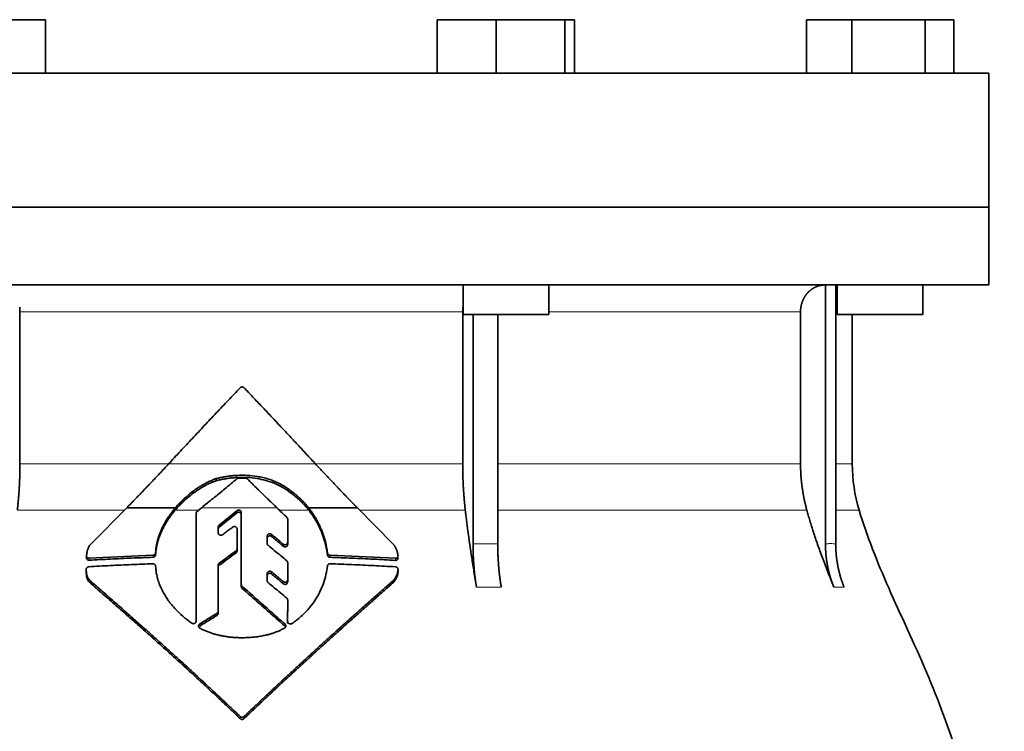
# Model space of a CAD drawing. Header units: millimetres. Extents: x 455 to 1347, y -2538 to 1816.
# Tile 32 of 33: x 1072 to 1256, y 1175 to 1308. Entities that reach past the tile are written whole.
import ezdxf

# ---------------------------------------------------------------- set-up
doc = ezdxf.new("R2010")
doc.units = ezdxf.units.MM
doc.layers.add('VSI344-454_FLANG', color=7, linetype='Continuous')
doc.layers.add('VSI344-454_TESTA', color=7, linetype='Continuous')

# ---------------------------------------------------------------- blocks, each defined once
blk = doc.blocks.new('SE3')
at = {"layer": 'VSI344-454_FLANG', "color": 7, "linetype": 'Continuous', "lineweight": 35}
for p, q in [((1065.67, 1308.07), (1076.67, 1308.07)), ((1076.67, 1308.07), (1076.67, 1298.07)), ((1149.8, 1308.07), (1149.8, 1298.07)), ((1149.8, 1308.07), (1160.79, 1308.07)), ((1160.79, 1308.07), (1160.79, 1298.07)), ((1160.79, 1308.07), (1173.59, 1308.07)), ((1173.59, 1308.07), (1173.59, 1298.07)), ((1173.59, 1308.07), (1175.4, 1308.07)), ((1175.4, 1308.07), (1175.4, 1298.07)), ((1218.67, 1308.07), (1218.67, 1298.07)), ((1218.67, 1308.07), (1227.11, 1308.07)), ((1227.11, 1308.07), (1227.11, 1298.07)), ((1227.11, 1308.07), (1240.85, 1308.07)), ((1240.85, 1308.07), (1240.85, 1298.07)), ((1240.85, 1308.07), (1246.15, 1308.07)), ((1246.15, 1308.07), (1246.15, 1298.07)), ((970.73, 1298.07), (1252.68, 1298.07)), ((1252.68, 1298.07), (1252.68, 1273.07)), ((1252.68, 1273.07), (970.73, 1273.07))]:
    blk.add_line(p, q, dxfattribs=at)
at = {"layer": 'VSI344-454_TESTA', "color": 7, "linetype": 'Continuous', "lineweight": 35}
for p, q in [((970.73, 1273.07), (1252.68, 1273.07)), ((1252.68, 1258.57), (1252.68, 1273.07)), ((1252.68, 1258.57), (970.73, 1258.57)), ((1154.6, 1258.57), (1154.6, 1253.07)), ((1170.6, 1253.07), (1170.6, 1258.57)), ((1222.22, 1258.57), (1222.22, 1210.22)), ((1224.13, 1258.57), (1224.13, 1210.22)), ((1224.41, 1258.57), (1224.41, 1253.07)), ((1240.41, 1253.07), (1240.41, 1258.57)), ((1071.93, 1253.57), (1071.93, 1225.14)), ((1154.54, 1253.57), (1154.54, 1225.14)), ((1154.6, 1253.07), (1170.6, 1253.07)), ((1156.46, 1253.07), (1156.46, 1210.22)), ((1161.08, 1253.07), (1161.08, 1210.22)), ((1217.57, 1253.57), (1217.57, 1225.14)), ((1224.41, 1253.07), (1240.41, 1253.07)), ((1227.23, 1225.14), (1227.23, 1253.07)), ((1108.54, 1222.02), (1108.54, 1222.41)), ((1122, 1220.08), (1122, 1220.48)), ((1085.2, 1210.23), (1091.85, 1216.96)), ((1091.85, 1216.96), (1100.93, 1216.96)), ((1104.98, 1216.3), (1105.79, 1216.96)), ((1112.41, 1216.42), (1109.1, 1213.73)), ((1125.77, 1216.96), (1134.88, 1216.96)), ((1134.88, 1216.96), (1141.56, 1210.2)), ((1104.8, 1195.8), (1104.8, 1215.93)), ((1109.1, 1213.34), (1112.41, 1216.03)), ((1113.23, 1202.66), (1113.23, 1216.06)), ((1121.89, 1214.82), (1121.89, 1210.52)), ((1108.93, 1213.36), (1108.93, 1212.3)), ((1112.45, 1213), (1112.45, 1209.32)), ((1118.05, 1211.66), (1118.05, 1210.34)), ((1097.27, 1209.01), (1097.24, 1208.58)), ((1097.27, 1208.62), (1097.27, 1209.01)), ((1112.45, 1209.32), (1112.45, 1208.93)), ((1121.89, 1210.52), (1121.89, 1210.13)), ((1084.35, 1208.01), (1084.35, 1207.6)), ((1096.75, 1208.12), (1084.85, 1207.57)), ((1097.24, 1208.19), (1097.27, 1208.62)), ((1097.24, 1208.58), (1097.24, 1208.19)), ((1129.3, 1208.54), (1129.3, 1208.15)), ((1141.97, 1207.55), (1129.8, 1208.11)), ((1084.31, 1205.47), (1084.31, 1205.07)), ((1097.24, 1206.09), (1097.27, 1205.67)), ((1108.93, 1206.27), (1108.93, 1197.67)), ((1121.89, 1206.72), (1121.89, 1203.52)), ((1142.47, 1205.05), (1142.47, 1205.47)), ((1118.05, 1204.67), (1118.05, 1203.38)), ((1121.89, 1203.52), (1121.89, 1203.13)), ((1141.56, 1202.97), (1141.56, 1203.37)), ((1085.22, 1202.77), (1085.22, 1203.18)), ((1113.23, 1202.66), (1113.23, 1202.27)), ((1121.89, 1199.75), (1121.88, 1195.75)), ((1121.89, 1199.75), (1121.89, 1199.35)), ((1121.88, 1195.75), (1121.89, 1199.35)), ((1108.93, 1197.67), (1108.93, 1197.28)), ((1121.88, 1195.35), (1121.88, 1195.75))]:
    blk.add_line(p, q, dxfattribs=at)
at = {"layer": 'VSI344-454_TESTA', "color": 4, "linetype": 'Continuous', "lineweight": 9}
for p, q in [((1154.54, 1253.57), (1071.93, 1253.57)), ((1217.57, 1253.57), (1170.6, 1253.57)), ((1224.19, 1253.57), (1224.41, 1253.57)), ((1071.93, 1225.14), (1099.59, 1225.14)), ((1099.65, 1225.14), (1127.09, 1225.14)), ((1154.54, 1225.14), (1127.29, 1225.14)), ((1217.57, 1225.14), (1161.08, 1225.14)), ((1227.23, 1225.14), (1224.19, 1225.14)), ((1071.44, 1216.53), (1091.42, 1216.53)), ((1100.9, 1216.53), (1105.26, 1216.53)), ((1119.87, 1216.96), (1105.79, 1216.96)), ((1112.41, 1216.03), (1112.41, 1216.42)), ((1120.32, 1216.53), (1125.8, 1216.53)), ((1135.31, 1216.53), (1155.02, 1216.53)), ((1161.11, 1216.53), (1218.74, 1216.53)), ((1224.16, 1216.53), (1228.5, 1216.53)), ((1109.1, 1213.34), (1109.1, 1213.73)), ((1118.88, 1211.61), (1118.88, 1212)), ((1112.26, 1208.95), (1112.26, 1208.56)), ((1121.06, 1210.18), (1121.06, 1209.79)), ((1156.46, 1210.22), (1161.08, 1210.22)), ((1084.85, 1207.57), (1084.85, 1207.17)), ((1096.75, 1208.12), (1096.75, 1207.73)), ((1129.8, 1208.11), (1129.8, 1207.72)), ((1141.97, 1207.55), (1141.97, 1207.14)), ((1109.12, 1206.24), (1109.12, 1206.64)), ((1142.47, 1205.41), (1142.47, 1205.01)), ((1118.88, 1204.62), (1118.88, 1205.01)), ((1113.39, 1202.33), (1113.39, 1201.93)), ((1121.05, 1203.19), (1121.05, 1202.8)), ((1157.11, 1202.16), (1161.73, 1202.16)), ((1223.78, 1202.16), (1225.69, 1202.16)), ((1108.7, 1197.29), (1108.7, 1196.89)), ((1105.48, 1194.88), (1105.48, 1195.28)), ((1121.39, 1194.84), (1121.39, 1195.24)), ((1113.03, 1178), (1113.03, 1177.61)), ((1113.74, 1178), (1113.74, 1177.61))]:
    blk.add_line(p, q, dxfattribs=at)
at = {"layer": 'VSI344-454_TESTA', "color": 7, "linetype": 'Continuous', "lineweight": 35}
blk.add_arc((1257.23, 1225.14), 30, 180, 196.6836, dxfattribs=at)
for points, degree, knots in [([(1222.21, 1258.57), (1221.68, 1258.57), (1221.17, 1258.45), (1220.7, 1258.33), (1220.27, 1258.12), (1219.73, 1257.85), (1219.27, 1257.45), (1219.05, 1257.25), (1218.85, 1257.03), (1218.55, 1256.69), (1218.31, 1256.29), (1218.07, 1255.88), (1217.91, 1255.44), (1217.57, 1254.54), (1217.57, 1253.57)], 2, [0, 0, 0, 0.125, 0.125, 0.25, 0.25, 0.416667, 0.416667, 0.5, 0.5, 0.625, 0.625, 0.75, 0.75, 1, 1, 1]), ([(1099.65, 1225.14), (1100.02, 1225.54), (1100.76, 1226.34), (1101.88, 1227.54), (1102.99, 1228.73), (1104.1, 1229.92), (1105.22, 1231.11), (1106.33, 1232.3), (1107.45, 1233.48), (1108.56, 1234.67), (1109.68, 1235.85), (1110.8, 1237.02), (1111.91, 1238.2), (1112.66, 1238.98), (1113.03, 1239.37)], 3, [0, 0, 0, 0, 0.083932, 0.167742, 0.251436, 0.335015, 0.418484, 0.501846, 0.585106, 0.668267, 0.751334, 0.834309, 0.917196, 1, 1, 1, 1]), ([(1113.74, 1239.37), (1113.73, 1239.38), (1113.7, 1239.41), (1113.64, 1239.45), (1113.58, 1239.48), (1113.52, 1239.5), (1113.45, 1239.52), (1113.34, 1239.52), (1113.19, 1239.5), (1113.08, 1239.41), (1113.03, 1239.37)], 3, [0, 0, 0, 0, 0.086928, 0.170567, 0.252477, 0.334316, 0.417747, 0.50434, 0.751875, 1, 1, 1, 1]), ([(1071.44, 1216.53), (1071.68, 1218.62), (1071.81, 1220.79), (1071.93, 1222.95), (1071.93, 1225.14)], 2, [0, 0, 0, 0.5, 0.5, 1, 1, 1]), ([(1091.85, 1216.96), (1092.03, 1217.15), (1092.41, 1217.53), (1092.97, 1218.1), (1093.53, 1218.68), (1094.08, 1219.25), (1094.64, 1219.83), (1095.2, 1220.41), (1095.76, 1221), (1096.32, 1221.58), (1096.87, 1222.17), (1097.43, 1222.76), (1097.99, 1223.35), (1098.54, 1223.94), (1099.1, 1224.54), (1099.47, 1224.94), (1099.65, 1225.14)], 3, [0, 0, 0, 0, 0.070866, 0.141776, 0.212742, 0.283772, 0.354879, 0.426073, 0.497363, 0.568762, 0.640279, 0.711924, 0.783709, 0.855643, 0.927737, 1, 1, 1, 1]), ([(1127.09, 1225.14), (1129.02, 1223.05), (1130.99, 1220.98), (1132.04, 1219.88), (1133.09, 1218.8), (1133.99, 1217.87), (1134.88, 1216.96)], 2, [0, 0, 0, 0.5, 0.5, 0.75, 0.75, 1, 1, 1]), ([(1154.54, 1225.14), (1154.54, 1222.95), (1154.66, 1220.79), (1154.78, 1218.62), (1155.02, 1216.53)], 2, [0, 0, 0, 0.5, 0.5, 1, 1, 1]), ([(1217.57, 1225.14), (1217.57, 1222.95), (1217.87, 1220.79), (1218.16, 1218.62), (1218.74, 1216.53)], 2, [0, 0, 0, 0.5, 0.5, 1, 1, 1]), ([(1100.9, 1216.53), (1100.98, 1216.62), (1101.13, 1216.8), (1101.38, 1217.07), (1101.64, 1217.35), (1101.91, 1217.63), (1102.19, 1217.91), (1102.65, 1218.35), (1103.35, 1218.98), (1104.11, 1219.58), (1104.8, 1220.07), (1105.33, 1220.43), (1105.88, 1220.77), (1106.43, 1221.08), (1106.96, 1221.36), (1107.52, 1221.62), (1108.04, 1221.84), (1108.38, 1221.96), (1108.54, 1222.02)], 3, [0, 0, 0, 0, 0.037855, 0.076773, 0.116748, 0.157769, 0.199823, 0.242894, 0.35986, 0.496772, 0.548405, 0.624866, 0.698333, 0.752768, 0.822415, 0.886767, 0.945925, 1, 1, 1, 1]), ([(1108.54, 1222.41), (1108.43, 1222.38), (1108.21, 1222.3), (1107.88, 1222.16), (1107.53, 1222.01), (1107.17, 1221.84), (1106.78, 1221.66), (1106.38, 1221.44), (1105.89, 1221.17), (1105.35, 1220.83), (1104.81, 1220.48), (1104.13, 1219.99), (1103.37, 1219.39), (1102.58, 1218.68), (1101.94, 1218.06), (1101.42, 1217.51), (1101.09, 1217.14), (1100.93, 1216.96)], 3, [0, 0, 0, 0, 0.035469, 0.073247, 0.113368, 0.155868, 0.200777, 0.248126, 0.301729, 0.376079, 0.45126, 0.504147, 0.640653, 0.757772, 0.842597, 0.92337, 1, 1, 1, 1]), ([(1122, 1220.48), (1121.91, 1220.54), (1121.73, 1220.66), (1121.48, 1220.84), (1121.23, 1220.99), (1121, 1221.13), (1120.78, 1221.26), (1120.57, 1221.37), (1120.37, 1221.48), (1120.2, 1221.57), (1120.03, 1221.64), (1119.89, 1221.71), (1119.75, 1221.77), (1119.64, 1221.82), (1119.54, 1221.86), (1119.12, 1222.04), (1118.36, 1222.32), (1117.27, 1222.62), (1115.95, 1222.88), (1114.36, 1223.05), (1112.87, 1223.05), (1111.73, 1222.97), (1110.95, 1222.89), (1110.16, 1222.77), (1109.35, 1222.61), (1108.81, 1222.48), (1108.54, 1222.41)], 3, [0, 0, 0, 0, 0.023408, 0.045495, 0.066267, 0.08573, 0.103886, 0.120734, 0.136272, 0.150498, 0.163408, 0.175, 0.185269, 0.194211, 0.201824, 0.208105, 0.293106, 0.373501, 0.449142, 0.581205, 0.713645, 0.768118, 0.824122, 0.881537, 0.94022, 1, 1, 1, 1]), ([(1108.54, 1222.02), (1108.67, 1222.06), (1108.94, 1222.12), (1109.35, 1222.21), (1109.75, 1222.29), (1110.15, 1222.37), (1110.54, 1222.43), (1110.94, 1222.49), (1111.33, 1222.53), (1111.71, 1222.57), (1112.09, 1222.6), (1112.97, 1222.65), (1114.34, 1222.65), (1116.12, 1222.47), (1117.83, 1222.1), (1118.99, 1221.71), (1119.71, 1221.4), (1120.03, 1221.26), (1120.42, 1221.06), (1120.89, 1220.81), (1121.43, 1220.49), (1121.8, 1220.22), (1122, 1220.08)], 3, [0, 0, 0, 0, 0.029757, 0.05927, 0.088516, 0.117473, 0.146121, 0.174442, 0.202419, 0.230037, 0.257282, 0.284141, 0.417137, 0.549667, 0.665704, 0.792387, 0.80977, 0.834087, 0.865297, 0.903358, 0.94825, 1, 1, 1, 1]), ([(1114.38, 1222.34), (1114.36, 1222.36), (1114.33, 1222.39), (1114.28, 1222.42), (1114.21, 1222.46), (1114.13, 1222.49), (1114.06, 1222.49), (1114.03, 1222.49)], 3, [0, 0, 0, 0, 0.168351, 0.334942, 0.502689, 0.751512, 1, 1, 1, 1]), ([(1125.77, 1216.96), (1125.69, 1217.06), (1125.52, 1217.26), (1125.26, 1217.56), (1124.99, 1217.87), (1124.7, 1218.18), (1124.39, 1218.49), (1124.04, 1218.83), (1123.62, 1219.2), (1123.14, 1219.62), (1122.59, 1220.05), (1122.2, 1220.33), (1122, 1220.48)], 3, [0, 0, 0, 0, 0.075287, 0.152725, 0.232371, 0.314287, 0.398538, 0.485197, 0.598878, 0.722311, 0.855869, 1, 1, 1, 1]), ([(1122, 1220.08), (1122.12, 1220), (1122.35, 1219.83), (1122.69, 1219.58), (1123, 1219.33), (1123.3, 1219.09), (1123.58, 1218.85), (1123.84, 1218.62), (1124.17, 1218.31), (1124.57, 1217.92), (1125.01, 1217.45), (1125.43, 1216.99), (1125.68, 1216.68), (1125.8, 1216.53)], 3, [0, 0, 0, 0, 0.08388, 0.164148, 0.240901, 0.314226, 0.384201, 0.450897, 0.514375, 0.643667, 0.767551, 0.88626, 1, 1, 1, 1]), ([(1100.93, 1216.96), (1100.84, 1216.84), (1100.65, 1216.62), (1100.38, 1216.27), (1100.12, 1215.93), (1099.87, 1215.59), (1099.63, 1215.25), (1099.41, 1214.91), (1099.2, 1214.57), (1099, 1214.23), (1098.81, 1213.89), (1098.64, 1213.56), (1098.43, 1213.14), (1098.2, 1212.63), (1097.96, 1212.02), (1097.75, 1211.42), (1097.58, 1210.82), (1097.44, 1210.21), (1097.33, 1209.61), (1097.29, 1209.21), (1097.27, 1209.01)], 3, [0, 0, 0, 0, 0.048918, 0.097127, 0.144611, 0.191357, 0.237355, 0.282595, 0.327071, 0.370778, 0.413715, 0.455879, 0.497274, 0.57131, 0.644563, 0.717042, 0.788771, 0.859795, 0.930177, 1, 1, 1, 1]), ([(1097.27, 1208.62), (1097.28, 1208.72), (1097.3, 1208.91), (1097.34, 1209.21), (1097.38, 1209.51), (1097.44, 1209.82), (1097.51, 1210.12), (1097.58, 1210.42), (1097.66, 1210.72), (1097.75, 1211.02), (1097.85, 1211.33), (1097.96, 1211.63), (1098.08, 1211.93), (1098.2, 1212.23), (1098.33, 1212.53), (1098.52, 1212.93), (1098.78, 1213.44), (1099.12, 1214.05), (1099.51, 1214.67), (1099.93, 1215.29), (1100.39, 1215.91), (1100.73, 1216.32), (1100.9, 1216.53)], 3, [0, 0, 0, 0, 0.035015, 0.070162, 0.105454, 0.140901, 0.176515, 0.212303, 0.248274, 0.284432, 0.320783, 0.357331, 0.394079, 0.431028, 0.468179, 0.50553, 0.581583, 0.660209, 0.741403, 0.825137, 0.911361, 1, 1, 1, 1]), ([(1104.98, 1216.3), (1104.96, 1216.29), (1104.92, 1216.25), (1104.88, 1216.2), (1104.84, 1216.12), (1104.8, 1216.04), (1104.8, 1215.96), (1104.8, 1215.93)], 3, [0, 0, 0, 0, 0.16747, 0.33309, 0.500577, 0.750185, 1, 1, 1, 1]), ([(1112.41, 1216.42), (1112.43, 1216.43), (1112.46, 1216.46), (1112.55, 1216.5), (1112.66, 1216.54), (1112.81, 1216.53), (1112.94, 1216.5), (1113.07, 1216.42), (1113.16, 1216.32), (1113.21, 1216.21), (1113.23, 1216.12), (1113.23, 1216.08), (1113.23, 1216.06)], 3, [0, 0, 0, 0, 0.062353, 0.125158, 0.24996, 0.374797, 0.499677, 0.624614, 0.749589, 0.874588, 0.937494, 1, 1, 1, 1]), ([(1113.23, 1215.67), (1113.23, 1215.69), (1113.23, 1215.74), (1113.21, 1215.8), (1113.19, 1215.87), (1113.15, 1215.93), (1113.11, 1215.98), (1113.04, 1216.05), (1112.94, 1216.11), (1112.81, 1216.15), (1112.69, 1216.15), (1112.6, 1216.13), (1112.53, 1216.11), (1112.46, 1216.07), (1112.43, 1216.05), (1112.41, 1216.03)], 3, [0, 0, 0, 0, 0.063438, 0.125521, 0.187559, 0.250864, 0.313208, 0.376176, 0.500934, 0.625151, 0.749523, 0.811779, 0.874544, 0.937503, 1, 1, 1, 1]), ([(1129.3, 1208.54), (1129.29, 1208.67), (1129.25, 1208.93), (1129.19, 1209.32), (1129.12, 1209.7), (1129.04, 1210.09), (1128.96, 1210.47), (1128.86, 1210.85), (1128.76, 1211.22), (1128.64, 1211.6), (1128.52, 1211.97), (1128.39, 1212.34), (1128.25, 1212.7), (1128.06, 1213.17), (1127.8, 1213.73), (1127.48, 1214.38), (1127.11, 1215.03), (1126.7, 1215.68), (1126.26, 1216.33), (1125.94, 1216.75), (1125.77, 1216.96)], 3, [0, 0, 0, 0, 0.0436, 0.087048, 0.130354, 0.173526, 0.216573, 0.259505, 0.302334, 0.345068, 0.38772, 0.4303, 0.472822, 0.515297, 0.592533, 0.671051, 0.750942, 0.832313, 0.915286, 1, 1, 1, 1]), ([(1125.8, 1216.53), (1125.89, 1216.42), (1126.05, 1216.21), (1126.28, 1215.9), (1126.51, 1215.58), (1126.72, 1215.26), (1126.93, 1214.93), (1127.12, 1214.61), (1127.31, 1214.29), (1127.48, 1213.96), (1127.65, 1213.64), (1127.81, 1213.31), (1127.96, 1212.99), (1128.16, 1212.53), (1128.4, 1211.94), (1128.65, 1211.19), (1128.87, 1210.44), (1129.05, 1209.68), (1129.2, 1208.92), (1129.27, 1208.41), (1129.3, 1208.15)], 3, [0, 0, 0, 0, 0.042406, 0.08437, 0.12591, 0.167045, 0.20779, 0.248161, 0.288171, 0.327836, 0.367166, 0.406174, 0.444871, 0.483267, 0.568665, 0.654234, 0.74007, 0.826258, 0.912877, 1, 1, 1, 1]), ([(1157.11, 1202.16), (1157.03, 1202.64), (1156.87, 1203.59), (1156.64, 1204.98), (1156.43, 1206.33), (1156.23, 1207.63), (1156.04, 1208.89), (1155.86, 1210.11), (1155.69, 1211.28), (1155.54, 1212.41), (1155.39, 1213.5), (1155.26, 1214.55), (1155.13, 1215.55), (1155.06, 1216.21), (1155.02, 1216.53)], 3, [0, 0, 0, 0, 0.102223, 0.200825, 0.295866, 0.387407, 0.475505, 0.560214, 0.641586, 0.719671, 0.794515, 0.866159, 0.934642, 1, 1, 1, 1]), ([(1223.78, 1202.16), (1223.59, 1202.64), (1223.21, 1203.59), (1222.66, 1204.98), (1222.14, 1206.33), (1221.65, 1207.63), (1221.19, 1208.89), (1220.76, 1210.11), (1220.35, 1211.28), (1219.98, 1212.41), (1219.63, 1213.5), (1219.31, 1214.55), (1219.01, 1215.55), (1218.83, 1216.21), (1218.74, 1216.53)], 3, [0, 0, 0, 0, 0.102223, 0.200825, 0.295867, 0.387408, 0.475506, 0.560215, 0.641587, 0.719672, 0.794515, 0.866159, 0.934642, 1, 1, 1, 1]), ([(1228.5, 1216.53), (1229.95, 1211.66), (1233.91, 1201.81), (1241.17, 1186.66), (1247.36, 1170.3), (1251.11, 1153.78), (1253.32, 1137.63), (1254.57, 1121.66), (1255.24, 1105.78), (1255.45, 1092.01), (1255.59, 1083.46), (1255.59, 1080.11)], 3, [0, 0, 0, 0, 0.117079, 0.240569, 0.360617, 0.476421, 0.590288, 0.703407, 0.816259, 0.929029, 1, 1, 1, 1]), ([(1121.89, 1214.82), (1121.89, 1214.84), (1121.88, 1214.88), (1121.87, 1214.95), (1121.84, 1215.02), (1121.8, 1215.09), (1121.76, 1215.14), (1121.74, 1215.16)], 3, [0, 0, 0, 0, 0.167837, 0.334108, 0.5018, 0.750897, 1, 1, 1, 1]), ([(1108.93, 1213.36), (1108.93, 1213.39), (1108.93, 1213.43), (1108.94, 1213.5), (1108.97, 1213.57), (1109.02, 1213.65), (1109.08, 1213.7), (1109.1, 1213.73)], 3, [0, 0, 0, 0, 0.167832, 0.333794, 0.501453, 0.750788, 1, 1, 1, 1]), ([(1109.1, 1213.34), (1109.08, 1213.32), (1109.05, 1213.29), (1109, 1213.23), (1108.96, 1213.16), (1108.93, 1213.08), (1108.93, 1213.01), (1108.93, 1212.97)], 3, [0, 0, 0, 0, 0.166832, 0.332012, 0.499081, 0.749367, 1, 1, 1, 1]), ([(1112.45, 1213), (1112.45, 1213.02), (1112.45, 1213.07), (1112.43, 1213.15), (1112.38, 1213.26), (1112.29, 1213.36), (1112.17, 1213.43), (1112.03, 1213.47), (1111.89, 1213.48), (1111.78, 1213.45), (1111.7, 1213.41), (1111.66, 1213.38), (1111.64, 1213.37)], 3, [0, 0, 0, 0, 0.062709, 0.125843, 0.25116, 0.376322, 0.501352, 0.626278, 0.751007, 0.875429, 0.937895, 1, 1, 1, 1]), ([(1109.74, 1211.93), (1109.7, 1211.91), (1109.62, 1211.86), (1109.44, 1211.82), (1109.19, 1211.85), (1109.02, 1212.01), (1108.94, 1212.17), (1108.93, 1212.25), (1108.93, 1212.3)], 3, [0, 0, 0, 0, 0.124721, 0.24865, 0.50038, 0.748839, 0.874692, 1, 1, 1, 1]), ([(1118.05, 1211.66), (1118.05, 1211.68), (1118.05, 1211.73), (1118.07, 1211.79), (1118.09, 1211.85), (1118.14, 1211.93), (1118.22, 1212.02), (1118.34, 1212.09), (1118.48, 1212.13), (1118.62, 1212.12), (1118.76, 1212.09), (1118.84, 1212.03), (1118.88, 1212)], 3, [0, 0, 0, 0, 0.062966, 0.124796, 0.186784, 0.250209, 0.375117, 0.49931, 0.626183, 0.752696, 0.875851, 1, 1, 1, 1]), ([(1118.88, 1211.61), (1118.84, 1211.64), (1118.76, 1211.7), (1118.63, 1211.73), (1118.48, 1211.74), (1118.34, 1211.7), (1118.22, 1211.63), (1118.12, 1211.53), (1118.06, 1211.4), (1118.05, 1211.31), (1118.05, 1211.27)], 3, [0, 0, 0, 0, 0.123418, 0.247219, 0.371562, 0.496484, 0.622082, 0.748008, 0.873941, 1, 1, 1, 1]), ([(1084.35, 1208.05), (1084.36, 1208.14), (1084.38, 1208.32), (1084.42, 1208.58), (1084.47, 1208.82), (1084.53, 1209.04), (1084.61, 1209.28), (1084.71, 1209.53), (1084.85, 1209.79), (1085.01, 1210.03), (1085.14, 1210.16), (1085.2, 1210.23)], 3, [0, 0, 0, 0, 0.117532, 0.229212, 0.33436, 0.43261, 0.523843, 0.650327, 0.771212, 0.88734, 1, 1, 1, 1]), ([(1112.26, 1208.95), (1112.27, 1208.96), (1112.3, 1208.98), (1112.34, 1209.02), (1112.37, 1209.06), (1112.41, 1209.13), (1112.44, 1209.21), (1112.45, 1209.28), (1112.45, 1209.32)], 3, [0, 0, 0, 0, 0.125329, 0.249125, 0.373003, 0.498576, 0.74923, 1, 1, 1, 1]), ([(1112.45, 1208.93), (1112.45, 1208.91), (1112.45, 1208.87), (1112.44, 1208.82), (1112.42, 1208.77), (1112.39, 1208.7), (1112.34, 1208.63), (1112.29, 1208.58), (1112.26, 1208.56)], 3, [0, 0, 0, 0, 0.126081, 0.250535, 0.374982, 0.501043, 0.750644, 1, 1, 1, 1]), ([(1118.22, 1209.98), (1118.2, 1210), (1118.17, 1210.03), (1118.13, 1210.08), (1118.09, 1210.15), (1118.06, 1210.24), (1118.05, 1210.3), (1118.05, 1210.34)], 3, [0, 0, 0, 0, 0.164207, 0.326866, 0.491238, 0.745542, 1, 1, 1, 1]), ([(1121.06, 1210.18), (1121.08, 1210.17), (1121.11, 1210.14), (1121.18, 1210.11), (1121.24, 1210.08), (1121.34, 1210.06), (1121.46, 1210.06), (1121.6, 1210.1), (1121.72, 1210.17), (1121.81, 1210.27), (1121.87, 1210.39), (1121.88, 1210.48), (1121.89, 1210.52)], 3, [0, 0, 0, 0, 0.063279, 0.124964, 0.186389, 0.248902, 0.37582, 0.50344, 0.627237, 0.751955, 0.876448, 1, 1, 1, 1]), ([(1121.89, 1210.13), (1121.88, 1210.11), (1121.88, 1210.06), (1121.87, 1210), (1121.84, 1209.94), (1121.8, 1209.86), (1121.72, 1209.77), (1121.59, 1209.7), (1121.45, 1209.67), (1121.31, 1209.67), (1121.17, 1209.71), (1121.1, 1209.77), (1121.06, 1209.79)], 3, [0, 0, 0, 0, 0.063537, 0.125825, 0.188182, 0.251924, 0.377776, 0.503386, 0.628653, 0.753807, 0.876773, 1, 1, 1, 1]), ([(1141.56, 1210.2), (1141.6, 1210.16), (1141.68, 1210.06), (1141.79, 1209.9), (1141.89, 1209.74), (1141.99, 1209.57), (1142.08, 1209.39), (1142.16, 1209.21), (1142.24, 1209.03), (1142.3, 1208.84), (1142.36, 1208.64), (1142.4, 1208.44), (1142.44, 1208.24), (1142.45, 1208.1), (1142.46, 1208.03)], 3, [0, 0, 0, 0, 0.077144, 0.155351, 0.234641, 0.315035, 0.39655, 0.479206, 0.563019, 0.648006, 0.734183, 0.821564, 0.910165, 1, 1, 1, 1]), ([(1157.11, 1202.16), (1156.79, 1204.07), (1156.63, 1206.11), (1156.46, 1208.14), (1156.46, 1210.22)], 2, [0, 0, 0, 0.500132, 0.500132, 1, 1, 1]), ([(1161.08, 1210.22), (1161.08, 1208.14), (1161.24, 1206.11), (1161.41, 1204.07), (1161.73, 1202.16)], 2, [0, 0, 0, 0.499849, 0.499849, 1, 1, 1]), ([(1223.78, 1202.16), (1223.01, 1204.07), (1222.61, 1206.11), (1222.22, 1208.14), (1222.22, 1210.22)], 2, [0, 0, 0, 0.500133, 0.500133, 1, 1, 1]), ([(1224.13, 1210.22), (1224.13, 1208.14), (1224.53, 1206.11), (1224.92, 1204.07), (1225.69, 1202.16)], 2, [0, 0, 0, 0.499868, 0.499868, 1, 1, 1]), ([(1084.35, 1208.05), (1084.35, 1208.03), (1084.35, 1207.99), (1084.35, 1207.92), (1084.37, 1207.86), (1084.4, 1207.81), (1084.43, 1207.75), (1084.49, 1207.69), (1084.58, 1207.62), (1084.71, 1207.58), (1084.8, 1207.58), (1084.85, 1207.57)], 3, [0, 0, 0, 0, 0.084422, 0.165946, 0.246194, 0.32687, 0.409652, 0.496096, 0.666594, 0.830213, 1, 1, 1, 1]), ([(1084.85, 1207.17), (1084.83, 1207.17), (1084.78, 1207.17), (1084.71, 1207.18), (1084.64, 1207.2), (1084.55, 1207.24), (1084.48, 1207.3), (1084.41, 1207.37), (1084.37, 1207.46), (1084.35, 1207.55), (1084.35, 1207.62), (1084.35, 1207.65)], 3, [0, 0, 0, 0, 0.084206, 0.168048, 0.253091, 0.378633, 0.504756, 0.630047, 0.753956, 0.877659, 1, 1, 1, 1]), ([(1096.75, 1208.12), (1096.77, 1208.12), (1096.82, 1208.13), (1096.9, 1208.15), (1096.97, 1208.17), (1097.03, 1208.21), (1097.12, 1208.28), (1097.22, 1208.4), (1097.24, 1208.52), (1097.25, 1208.58)], 3, [0, 0, 0, 0, 0.103611, 0.203327, 0.301591, 0.400957, 0.503894, 0.751518, 1, 1, 1, 1]), ([(1097.25, 1208.19), (1097.25, 1208.17), (1097.24, 1208.13), (1097.23, 1208.07), (1097.2, 1208), (1097.16, 1207.93), (1097.09, 1207.86), (1097.02, 1207.81), (1096.93, 1207.76), (1096.84, 1207.73), (1096.78, 1207.73), (1096.75, 1207.73)], 3, [0, 0, 0, 0, 0.083986, 0.167509, 0.251959, 0.376203, 0.500583, 0.624697, 0.748972, 0.874639, 1, 1, 1, 1]), ([(1121.89, 1206.72), (1121.88, 1206.75), (1121.88, 1206.79), (1121.87, 1206.86), (1121.84, 1206.93), (1121.79, 1207.01), (1121.74, 1207.05), (1121.71, 1207.08)], 3, [0, 0, 0, 0, 0.168526, 0.335046, 0.503023, 0.75174, 1, 1, 1, 1]), ([(1129.3, 1208.54), (1129.31, 1208.52), (1129.31, 1208.47), (1129.34, 1208.41), (1129.37, 1208.35), (1129.42, 1208.29), (1129.49, 1208.22), (1129.62, 1208.13), (1129.74, 1208.12), (1129.8, 1208.11)], 3, [0, 0, 0, 0, 0.102907, 0.202298, 0.30042, 0.399604, 0.502115, 0.750474, 1, 1, 1, 1]), ([(1129.8, 1207.72), (1129.78, 1207.72), (1129.74, 1207.72), (1129.68, 1207.73), (1129.61, 1207.76), (1129.54, 1207.79), (1129.47, 1207.84), (1129.4, 1207.91), (1129.36, 1207.98), (1129.32, 1208.06), (1129.31, 1208.12), (1129.3, 1208.15)], 3, [0, 0, 0, 0, 0.083096, 0.165679, 0.248967, 0.373031, 0.497322, 0.622251, 0.747045, 0.873668, 1, 1, 1, 1]), ([(1141.97, 1207.55), (1141.99, 1207.55), (1142.04, 1207.55), (1142.11, 1207.56), (1142.17, 1207.57), (1142.23, 1207.6), (1142.29, 1207.64), (1142.36, 1207.69), (1142.42, 1207.78), (1142.47, 1207.9), (1142.47, 1207.99), (1142.46, 1208.03)], 3, [0, 0, 0, 0, 0.086868, 0.170562, 0.252673, 0.334884, 0.418871, 0.50621, 0.674735, 0.834793, 1, 1, 1, 1]), ([(1142.46, 1207.63), (1142.47, 1207.61), (1142.47, 1207.57), (1142.46, 1207.5), (1142.44, 1207.43), (1142.4, 1207.35), (1142.34, 1207.28), (1142.26, 1207.21), (1142.17, 1207.17), (1142.07, 1207.14), (1142, 1207.14), (1141.97, 1207.14)], 3, [0, 0, 0, 0, 0.081418, 0.162667, 0.245387, 0.369019, 0.494297, 0.620472, 0.74628, 0.873568, 1, 1, 1, 1]), ([(1084.81, 1205.97), (1084.79, 1205.97), (1084.74, 1205.96), (1084.68, 1205.95), (1084.6, 1205.92), (1084.52, 1205.88), (1084.45, 1205.81), (1084.39, 1205.74), (1084.34, 1205.65), (1084.31, 1205.56), (1084.31, 1205.5), (1084.31, 1205.47)], 3, [0, 0, 0, 0, 0.08625, 0.171682, 0.257868, 0.382817, 0.507255, 0.630143, 0.752988, 0.876537, 1, 1, 1, 1]), ([(1085.22, 1203.18), (1085.14, 1203.25), (1084.99, 1203.4), (1084.78, 1203.63), (1084.6, 1203.88), (1084.46, 1204.17), (1084.38, 1204.48), (1084.32, 1204.91), (1084.31, 1205.24), (1084.31, 1205.47)], 3, [0, 0, 0, 0, 0.128357, 0.246909, 0.365609, 0.495543, 0.61697, 0.739244, 1, 1, 1, 1]), ([(1097.25, 1206.09), (1097.25, 1206.11), (1097.24, 1206.15), (1097.23, 1206.21), (1097.2, 1206.27), (1097.16, 1206.34), (1097.09, 1206.4), (1097.02, 1206.45), (1096.93, 1206.49), (1096.84, 1206.51), (1096.78, 1206.52), (1096.75, 1206.52)], 3, [0, 0, 0, 0, 0.083676, 0.167034, 0.251419, 0.376349, 0.501804, 0.626849, 0.751332, 0.876067, 1, 1, 1, 1]), ([(1097.27, 1205.67), (1097.3, 1205.39), (1097.36, 1204.83), (1097.55, 1203.98), (1097.85, 1202.97), (1098.36, 1201.72), (1099.2, 1200.21), (1100.22, 1198.82), (1101.4, 1197.53), (1102.58, 1196.43), (1103.54, 1195.74), (1104, 1195.42)], 3, [0, 0, 0, 0, 0.065392, 0.135018, 0.209054, 0.31821, 0.459165, 0.624086, 0.727787, 0.872222, 1, 1, 1, 1]), ([(1108.93, 1206.27), (1108.93, 1206.29), (1108.93, 1206.32), (1108.94, 1206.37), (1108.95, 1206.42), (1108.98, 1206.49), (1109.03, 1206.56), (1109.09, 1206.61), (1109.12, 1206.64)], 3, [0, 0, 0, 0, 0.126744, 0.251719, 0.376563, 0.502917, 0.751732, 1, 1, 1, 1]), ([(1118.05, 1204.67), (1118.05, 1204.69), (1118.05, 1204.74), (1118.07, 1204.8), (1118.09, 1204.87), (1118.14, 1204.94), (1118.22, 1205.03), (1118.34, 1205.1), (1118.48, 1205.13), (1118.63, 1205.13), (1118.77, 1205.09), (1118.84, 1205.04), (1118.88, 1205.01)], 3, [0, 0, 0, 0, 0.06381, 0.126263, 0.188678, 0.252375, 0.378548, 0.504124, 0.629235, 0.754264, 0.876896, 1, 1, 1, 1]), ([(1122.69, 1195.37), (1122.97, 1195.56), (1123.55, 1195.97), (1124.38, 1196.67), (1125.23, 1197.48), (1126.19, 1198.55), (1127.17, 1199.91), (1127.98, 1201.42), (1128.6, 1202.95), (1129.05, 1204.47), (1129.22, 1205.59), (1129.3, 1206.12)], 3, [0, 0, 0, 0, 0.076554, 0.158421, 0.245571, 0.341174, 0.489368, 0.630596, 0.738412, 0.875199, 1, 1, 1, 1]), ([(1129.8, 1206.52), (1129.78, 1206.52), (1129.74, 1206.52), (1129.68, 1206.51), (1129.61, 1206.49), (1129.54, 1206.46), (1129.47, 1206.41), (1129.4, 1206.35), (1129.35, 1206.28), (1129.32, 1206.21), (1129.31, 1206.15), (1129.3, 1206.12)], 3, [0, 0, 0, 0, 0.082967, 0.165673, 0.249342, 0.373952, 0.499349, 0.624786, 0.749741, 0.875167, 1, 1, 1, 1]), ([(1142.47, 1205.41), (1142.46, 1205.34), (1142.44, 1205.19), (1142.4, 1204.97), (1142.35, 1204.75), (1142.28, 1204.53), (1142.2, 1204.3), (1142.09, 1204.07), (1141.95, 1203.83), (1141.77, 1203.59), (1141.63, 1203.45), (1141.56, 1203.37)], 3, [0, 0, 0, 0, 0.094258, 0.191243, 0.290639, 0.392138, 0.495456, 0.611681, 0.734498, 0.863817, 1, 1, 1, 1]), ([(1142.47, 1205.41), (1142.47, 1205.43), (1142.47, 1205.48), (1142.46, 1205.54), (1142.44, 1205.61), (1142.4, 1205.7), (1142.34, 1205.78), (1142.27, 1205.85), (1142.18, 1205.9), (1142.08, 1205.94), (1142.01, 1205.95), (1141.97, 1205.95)], 3, [0, 0, 0, 0, 0.08401, 0.16737, 0.251806, 0.374676, 0.49698, 0.619813, 0.743838, 0.872043, 1, 1, 1, 1]), ([(1084.31, 1205.07), (1084.31, 1204.85), (1084.32, 1204.52), (1084.37, 1204.09), (1084.45, 1203.78), (1084.59, 1203.49), (1084.78, 1203.23), (1084.99, 1203), (1085.14, 1202.85), (1085.22, 1202.77)], 3, [0, 0, 0, 0, 0.250714, 0.376483, 0.500876, 0.63115, 0.749361, 0.8697, 1, 1, 1, 1]), ([(1141.56, 1203.37), (1137.95, 1200.2), (1134.78, 1197.38), (1131.18, 1194.16), (1127.89, 1191.18), (1126.11, 1189.56), (1124.4, 1187.98), (1122.59, 1186.32), (1120.82, 1184.67), (1117.24, 1181.34), (1113.74, 1178)], 2, [0, 0, 0, 0.25, 0.25, 0.5, 0.5, 0.625, 0.625, 0.75, 0.75, 1, 1, 1]), ([(1118.88, 1204.62), (1118.86, 1204.63), (1118.83, 1204.66), (1118.76, 1204.69), (1118.7, 1204.72), (1118.61, 1204.74), (1118.48, 1204.74), (1118.35, 1204.71), (1118.22, 1204.64), (1118.13, 1204.53), (1118.06, 1204.41), (1118.05, 1204.32), (1118.05, 1204.28)], 3, [0, 0, 0, 0, 0.062292, 0.12332, 0.184393, 0.246815, 0.370716, 0.494682, 0.620815, 0.747336, 0.873365, 1, 1, 1, 1]), ([(1118.22, 1203.03), (1118.2, 1203.04), (1118.17, 1203.07), (1118.13, 1203.13), (1118.09, 1203.19), (1118.06, 1203.28), (1118.05, 1203.34), (1118.05, 1203.38)], 3, [0, 0, 0, 0, 0.16391, 0.326464, 0.490836, 0.745226, 1, 1, 1, 1]), ([(1121.05, 1203.19), (1121.09, 1203.16), (1121.17, 1203.11), (1121.35, 1203.06), (1121.6, 1203.08), (1121.79, 1203.23), (1121.87, 1203.39), (1121.88, 1203.48), (1121.89, 1203.52)], 3, [0, 0, 0, 0, 0.123664, 0.246411, 0.497463, 0.746927, 0.873761, 1, 1, 1, 1]), ([(1141.56, 1202.97), (1141.59, 1203), (1141.66, 1203.07), (1141.75, 1203.17), (1141.84, 1203.27), (1141.91, 1203.38), (1141.98, 1203.49), (1142.05, 1203.59), (1142.1, 1203.7), (1142.16, 1203.81), (1142.24, 1204), (1142.33, 1204.28), (1142.42, 1204.64), (1142.45, 1204.89), (1142.47, 1205.01)], 3, [0, 0, 0, 0, 0.061739, 0.122065, 0.181064, 0.238788, 0.295265, 0.350503, 0.404493, 0.457217, 0.508649, 0.678163, 0.842407, 1, 1, 1, 1]), ([(1113.03, 1178), (1112.75, 1178.27), (1112.18, 1178.81), (1111.32, 1179.62), (1110.46, 1180.44), (1109.59, 1181.25), (1108.72, 1182.07), (1107.85, 1182.88), (1106.97, 1183.7), (1106.09, 1184.52), (1105.2, 1185.34), (1104.32, 1186.16), (1103.42, 1186.98), (1102.53, 1187.8), (1101.63, 1188.62), (1100.72, 1189.44), (1099.82, 1190.26), (1098.52, 1191.44), (1096.8, 1192.98), (1094.64, 1194.91), (1092.4, 1196.9), (1090.07, 1198.94), (1087.67, 1201.05), (1086.05, 1202.46), (1085.22, 1203.18)], 3, [0, 0, 0, 0, 0.030328, 0.060804, 0.091429, 0.122206, 0.153136, 0.184222, 0.215465, 0.246867, 0.278431, 0.310158, 0.342051, 0.374109, 0.406337, 0.438735, 0.471305, 0.504049, 0.578996, 0.657008, 0.738102, 0.822291, 0.909586, 1, 1, 1, 1]), ([(1085.22, 1202.77), (1085.64, 1202.41), (1086.47, 1201.69), (1087.71, 1200.61), (1088.92, 1199.55), (1090.12, 1198.5), (1091.3, 1197.47), (1092.45, 1196.45), (1093.59, 1195.44), (1094.71, 1194.45), (1095.81, 1193.47), (1096.89, 1192.51), (1097.94, 1191.56), (1099.18, 1190.44), (1100.6, 1189.16), (1102.19, 1187.71), (1103.78, 1186.26), (1105.35, 1184.81), (1106.91, 1183.37), (1108.46, 1181.92), (1109.99, 1180.48), (1111.52, 1179.05), (1112.53, 1178.08), (1113.03, 1177.61)], 3, [0, 0, 0, 0, 0.045794, 0.090818, 0.135071, 0.178557, 0.221276, 0.263229, 0.304419, 0.344848, 0.384515, 0.423425, 0.461579, 0.498978, 0.556788, 0.614039, 0.67074, 0.726903, 0.782537, 0.837653, 0.892261, 0.946373, 1, 1, 1, 1]), ([(1113.23, 1202.66), (1113.23, 1202.64), (1113.23, 1202.6), (1113.25, 1202.54), (1113.27, 1202.47), (1113.32, 1202.4), (1113.36, 1202.35), (1113.39, 1202.33)], 3, [0, 0, 0, 0, 0.164621, 0.327709, 0.492135, 0.746371, 1, 1, 1, 1]), ([(1113.39, 1201.93), (1113.37, 1201.95), (1113.34, 1201.98), (1113.3, 1202.03), (1113.27, 1202.09), (1113.24, 1202.17), (1113.23, 1202.24), (1113.23, 1202.27)], 3, [0, 0, 0, 0, 0.164002, 0.326776, 0.491227, 0.745529, 1, 1, 1, 1]), ([(1113.74, 1177.61), (1117.23, 1180.94), (1120.8, 1184.26), (1122.57, 1185.91), (1124.37, 1187.56), (1126.05, 1189.11), (1127.8, 1190.7), (1131.1, 1193.69), (1134.71, 1196.91), (1137.92, 1199.77), (1141.56, 1202.97)], 2, [0, 0, 0, 0.25, 0.25, 0.375, 0.375, 0.5, 0.5, 0.75, 0.75, 1, 1, 1]), ([(1121.89, 1203.13), (1121.88, 1203.09), (1121.87, 1203), (1121.79, 1202.84), (1121.6, 1202.69), (1121.35, 1202.66), (1121.17, 1202.72), (1121.09, 1202.77), (1121.05, 1202.8)], 3, [0, 0, 0, 0, 0.127243, 0.254682, 0.505613, 0.753949, 0.876785, 1, 1, 1, 1]), ([(1121.89, 1199.75), (1121.88, 1199.77), (1121.88, 1199.81), (1121.87, 1199.88), (1121.84, 1199.95), (1121.79, 1200.02), (1121.74, 1200.07), (1121.72, 1200.09)], 3, [0, 0, 0, 0, 0.168888, 0.335732, 0.503899, 0.752326, 1, 1, 1, 1]), ([(1108.7, 1197.29), (1108.72, 1197.3), (1108.75, 1197.32), (1108.8, 1197.36), (1108.83, 1197.4), (1108.88, 1197.47), (1108.92, 1197.56), (1108.92, 1197.63), (1108.93, 1197.67)], 3, [0, 0, 0, 0, 0.125105, 0.248501, 0.372119, 0.497878, 0.748605, 1, 1, 1, 1]), ([(1108.93, 1197.28), (1108.92, 1197.26), (1108.92, 1197.22), (1108.91, 1197.17), (1108.89, 1197.11), (1108.86, 1197.04), (1108.8, 1196.96), (1108.73, 1196.92), (1108.7, 1196.89)], 3, [0, 0, 0, 0, 0.12695, 0.251845, 0.376599, 0.503133, 0.751956, 1, 1, 1, 1]), ([(1104.8, 1195.8), (1104.79, 1195.78), (1104.79, 1195.74), (1104.78, 1195.67), (1104.75, 1195.61), (1104.71, 1195.54), (1104.64, 1195.45), (1104.52, 1195.38), (1104.39, 1195.33), (1104.25, 1195.33), (1104.11, 1195.35), (1104.03, 1195.4), (1104, 1195.42)], 3, [0, 0, 0, 0, 0.063465, 0.12566, 0.187794, 0.251081, 0.375353, 0.499064, 0.623924, 0.748961, 0.873998, 1, 1, 1, 1]), ([(1105.5, 1194.5), (1105.48, 1194.51), (1105.45, 1194.53), (1105.4, 1194.57), (1105.36, 1194.61), (1105.31, 1194.68), (1105.27, 1194.77), (1105.26, 1194.88), (1105.27, 1195), (1105.31, 1195.11), (1105.39, 1195.21), (1105.45, 1195.25), (1105.48, 1195.28)], 3, [0, 0, 0, 0, 0.064055, 0.126997, 0.189862, 0.253688, 0.381042, 0.508557, 0.632366, 0.756188, 0.878525, 1, 1, 1, 1]), ([(1105.5, 1194.5), (1105.6, 1194.44), (1105.8, 1194.34), (1106.11, 1194.19), (1106.42, 1194.04), (1106.74, 1193.91), (1107.06, 1193.78), (1107.38, 1193.67), (1107.71, 1193.55), (1108.03, 1193.45), (1108.36, 1193.36), (1108.7, 1193.27), (1109.15, 1193.16), (1109.74, 1193.03), (1110.45, 1192.92), (1111.18, 1192.82), (1111.91, 1192.76), (1112.65, 1192.72), (1113.14, 1192.72), (1113.39, 1192.71)], 3, [0, 0, 0, 0, 0.042969, 0.08578, 0.128454, 0.171009, 0.21346, 0.255821, 0.298104, 0.340321, 0.382478, 0.424584, 0.466644, 0.554492, 0.642779, 0.731504, 0.820647, 0.910165, 1, 1, 1, 1]), ([(1113.39, 1192.71), (1113.54, 1192.71), (1113.84, 1192.72), (1114.29, 1192.73), (1114.74, 1192.75), (1115.18, 1192.79), (1115.63, 1192.83), (1116.07, 1192.88), (1116.51, 1192.94), (1116.94, 1193.01), (1117.37, 1193.1), (1117.86, 1193.21), (1118.41, 1193.34), (1119.01, 1193.52), (1119.61, 1193.73), (1120.19, 1193.96), (1120.76, 1194.22), (1121.13, 1194.41), (1121.31, 1194.51)], 3, [0, 0, 0, 0, 0.054166, 0.108282, 0.162323, 0.21627, 0.270104, 0.323807, 0.377367, 0.430771, 0.48401, 0.53708, 0.613609, 0.690347, 0.767307, 0.844527, 0.922063, 1, 1, 1, 1]), ([(1121.39, 1195.24), (1121.41, 1195.22), (1121.43, 1195.2), (1121.47, 1195.15), (1121.5, 1195.11), (1121.53, 1195.04), (1121.55, 1194.96), (1121.55, 1194.85), (1121.52, 1194.75), (1121.47, 1194.65), (1121.4, 1194.57), (1121.34, 1194.53), (1121.31, 1194.51)], 3, [0, 0, 0, 0, 0.062493, 0.124501, 0.186876, 0.250458, 0.374582, 0.4995, 0.624366, 0.748976, 0.875076, 1, 1, 1, 1]), ([(1122.69, 1195.37), (1122.67, 1195.36), (1122.63, 1195.33), (1122.54, 1195.3), (1122.43, 1195.27), (1122.29, 1195.28), (1122.16, 1195.32), (1122.05, 1195.4), (1121.95, 1195.5), (1121.91, 1195.6), (1121.89, 1195.68), (1121.88, 1195.73), (1121.88, 1195.75)], 3, [0, 0, 0, 0, 0.063173, 0.126669, 0.25139, 0.374624, 0.497229, 0.620048, 0.744161, 0.870712, 0.935536, 1, 1, 1, 1]), ([(1113.03, 1178), (1113.05, 1177.98), (1113.08, 1177.95), (1113.14, 1177.92), (1113.21, 1177.89), (1113.29, 1177.86), (1113.39, 1177.85), (1113.49, 1177.86), (1113.58, 1177.89), (1113.67, 1177.93), (1113.72, 1177.98), (1113.74, 1178)], 3, [0, 0, 0, 0, 0.083882, 0.167351, 0.251899, 0.376428, 0.501233, 0.625666, 0.750014, 0.87532, 1, 1, 1, 1]), ([(1113.74, 1177.61), (1113.73, 1177.59), (1113.7, 1177.56), (1113.64, 1177.53), (1113.57, 1177.5), (1113.49, 1177.47), (1113.39, 1177.46), (1113.29, 1177.47), (1113.19, 1177.5), (1113.11, 1177.54), (1113.06, 1177.59), (1113.03, 1177.61)], 3, [0, 0, 0, 0, 0.08438, 0.168281, 0.253219, 0.378185, 0.503634, 0.628137, 0.752306, 0.876383, 1, 1, 1, 1])]:
    blk.add_open_spline(points, degree=degree, knots=knots, dxfattribs=at)
for points, degree in [([(1071.93, 1253.57), (1071.93, 1253.99), (1071.9, 1254.4)], 2), ([(1154.56, 1254.4), (1154.54, 1253.99), (1154.54, 1253.57)], 2), ([(1113.74, 1239.37), (1120.44, 1232.33), (1127.09, 1225.14)], 2), ([(1105.79, 1216.96), (1106.51, 1217.54), (1107.97, 1218.71), (1110.18, 1220.52), (1111.67, 1221.75), (1112.41, 1222.38)], 3), ([(1112.41, 1222.38), (1112.44, 1222.4), (1112.51, 1222.44), (1112.62, 1222.48), (1112.69, 1222.49), (1112.73, 1222.49)], 3), ([(1112.73, 1222.49), (1112.95, 1222.49), (1113.38, 1222.49), (1113.81, 1222.49), (1114.03, 1222.49)], 3), ([(1114.38, 1222.34), (1114.99, 1221.73), (1116.22, 1220.51), (1118.05, 1218.71), (1119.27, 1217.54), (1119.87, 1216.96)], 3), ([(1119.87, 1216.96), (1120.18, 1216.66), (1120.81, 1216.06), (1121.43, 1215.46), (1121.74, 1215.16)], 3), ([(1109.74, 1211.93), (1109.95, 1212.09), (1110.37, 1212.41), (1111, 1212.89), (1111.43, 1213.21), (1111.64, 1213.37)], 3), ([(1121.06, 1210.18), (1120.82, 1210.38), (1120.33, 1210.79), (1119.61, 1211.39), (1119.12, 1211.8), (1118.88, 1212)], 3), ([(1118.88, 1211.61), (1119.12, 1211.41), (1119.61, 1211), (1120.33, 1210.4), (1120.82, 1209.99), (1121.06, 1209.79)], 3), ([(1112.26, 1208.95), (1111.91, 1208.69), (1111.2, 1208.17), (1110.16, 1207.4), (1109.46, 1206.89), (1109.12, 1206.64)], 3), ([(1118.22, 1209.98), (1118.61, 1209.66), (1119.39, 1209.01), (1120.56, 1208.04), (1121.33, 1207.4), (1121.71, 1207.08)], 3), ([(1084.85, 1207.17), (1086.16, 1207.25), (1088.8, 1207.4), (1092.76, 1207.58), (1095.42, 1207.68), (1096.75, 1207.73)], 3), ([(1109.12, 1206.24), (1109.64, 1206.63), (1110.68, 1207.4), (1111.73, 1208.17), (1112.26, 1208.56)], 3), ([(1129.8, 1207.72), (1131.16, 1207.67), (1133.87, 1207.57), (1137.93, 1207.38), (1140.62, 1207.23), (1141.97, 1207.14)], 3), ([(1084.81, 1205.97), (1086.13, 1206.05), (1088.77, 1206.19), (1092.75, 1206.37), (1095.41, 1206.47), (1096.75, 1206.52)], 3), ([(1129.8, 1206.52), (1131.16, 1206.47), (1133.87, 1206.37), (1137.93, 1206.18), (1140.63, 1206.03), (1141.97, 1205.95)], 3), ([(1121.05, 1203.19), (1120.81, 1203.39), (1120.33, 1203.8), (1119.61, 1204.4), (1119.12, 1204.81), (1118.88, 1205.01)], 3), ([(1118.88, 1204.62), (1119.12, 1204.41), (1119.61, 1204.01), (1120.33, 1203.4), (1120.81, 1203), (1121.05, 1202.8)], 3), ([(1121.39, 1195.24), (1120.49, 1196.04), (1118.69, 1197.64), (1116.02, 1200), (1114.26, 1201.56), (1113.39, 1202.33)], 3), ([(1113.39, 1201.93), (1114.28, 1201.14), (1116.07, 1199.57), (1118.74, 1197.2), (1120.51, 1195.63), (1121.39, 1194.84)], 3), ([(1118.22, 1203.03), (1118.61, 1202.7), (1119.38, 1202.05), (1120.55, 1201.08), (1121.33, 1200.42), (1121.72, 1200.09)], 3), ([(1108.7, 1197.29), (1108.34, 1197.06), (1107.62, 1196.61), (1106.55, 1195.94), (1105.84, 1195.5), (1105.48, 1195.28)], 3), ([(1105.48, 1194.88), (1105.84, 1195.1), (1106.55, 1195.55), (1107.62, 1196.22), (1108.34, 1196.67), (1108.7, 1196.89)], 3)]:
    blk.add_open_spline(points, degree=degree, dxfattribs=at)
at = {"layer": 'VSI344-454_TESTA', "color": 4, "linetype": 'Continuous', "lineweight": 9}
blk.add_open_spline([(1222.22, 1210.22), (1222.22, 1210.22), (1222.22, 1210.22), (1222.22, 1210.22), (1222.54, 1210.26), (1223.18, 1210.29), (1223.81, 1210.26), (1224.13, 1210.22), (1224.13, 1210.22), (1224.13, 1210.22), (1224.13, 1210.22)], degree=3, knots=[0, 0, 0, 0, 0.000018, 0.000018, 0.000018, 0.5, 0.999982, 0.999982, 0.999982, 1, 1, 1, 1], dxfattribs=at)

msp = doc.modelspace()

# ---------------------------------------------------------------- block references
msp.add_blockref('SE3', (0, 0))

doc.saveas('drawing.dxf')
